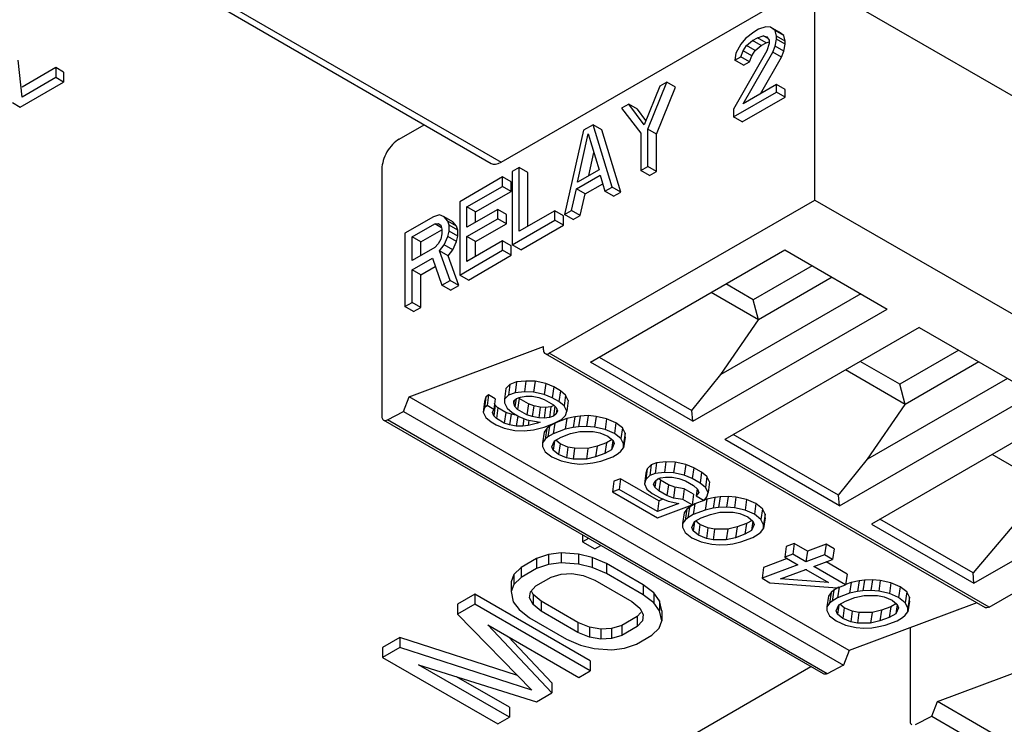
# Model space of a CAD drawing. Header units: millimetres. Extents: x 0 to 841, y 0 to 594.
# Tile 70 of 116: x 730 to 742, y 190 to 198. Entities that reach past the tile are written whole.
import ezdxf

# ---------------------------------------------------------------- set-up
doc = ezdxf.new("R2010")
doc.units = ezdxf.units.MM
doc.header["$LTSCALE"] = 46.255
doc.layers.get('0').update_dxf_attribs({"linetype": 'CONTINUOUS'})
doc.layers.add('DRAFTS', color=7, linetype='CONTINUOUS')
doc.layers.add('ROUNDS', color=7, linetype='CONTINUOUS')

msp = doc.modelspace()

# ---------------------------------------------------------------- linework, layer by layer
at = {"color": 7, "linetype": 'CONTINUOUS'}
for p, q in [((739.3856, 196.0458), (739.3856, 198.7197)), ((738.6383, 198.1047), (738.5362, 198.0266)), ((738.6966, 198.1384), (738.6383, 198.1047)), ((738.7841, 198.1698), (738.6966, 198.1384)), ((738.8425, 198.1652), (738.7841, 198.1698)), ((738.9485, 198.104), (738.8425, 198.1652)), ((738.9008, 198.1225), (738.8425, 198.1652)), ((739.0069, 198.0612), (738.9008, 198.1225)), ((738.9154, 198.0545), (738.9008, 198.1225)), ((739.0069, 198.0612), (738.9485, 198.104)), ((739.0214, 197.9932), (739.0069, 198.0612)), ((738.4778, 197.9547), (738.4195, 197.8446)), ((738.5362, 198.0266), (738.4778, 197.9547)), ((738.507, 197.876), (738.5508, 197.9395)), ((738.5508, 197.9395), (738.6237, 198.0007)), ((738.6568, 197.8783), (738.5508, 197.9395)), ((738.6237, 198.0007), (738.682, 198.0344)), ((738.7298, 197.9395), (738.6237, 198.0007)), ((738.6568, 197.8783), (738.7298, 197.9395)), ((738.682, 198.0344), (738.7549, 198.0574)), ((738.7881, 197.9732), (738.682, 198.0344)), ((738.7298, 197.9395), (738.7881, 197.9732)), ((738.7549, 198.0574), (738.7987, 198.0444)), ((738.8139, 198.0234), (738.7549, 198.0574)), ((738.7881, 197.9732), (738.8279, 197.9857)), ((738.7987, 198.0444), (738.8279, 198.0039)), ((738.8279, 197.9657), (738.7987, 197.8724)), ((738.8279, 198.0039), (738.8279, 197.9657)), ((738.9008, 197.9314), (738.9154, 198.0162)), ((739.0214, 197.9932), (738.9154, 198.0545)), ((738.9154, 198.0162), (738.9154, 198.0545)), ((739.0214, 197.955), (738.9154, 198.0162)), ((739.0069, 197.8701), (739.0214, 197.955)), ((739.0214, 197.955), (739.0214, 197.9932)), ((738.7987, 197.8724), (738.3903, 197.1589)), ((738.4195, 197.8446), (738.4049, 197.7598)), ((738.4778, 197.8019), (738.507, 197.876)), ((738.6131, 197.8148), (738.507, 197.876)), ((738.507, 197.2263), (738.8716, 197.8572)), ((738.6131, 197.8148), (738.6568, 197.8783)), ((738.8716, 197.8572), (738.9008, 197.9314)), ((738.9777, 197.796), (738.8716, 197.8572)), ((739.0069, 197.8701), (738.9008, 197.9314)), ((738.9777, 197.796), (739.0069, 197.8701)), ((729.6737, 197.3079), (729.6283, 197.7594)), ((738.4049, 197.7598), (738.4778, 197.8019)), ((738.511, 197.6985), (738.4049, 197.7598)), ((738.5839, 197.7406), (738.4778, 197.8019)), ((738.511, 197.6985), (738.5839, 197.7406)), ((738.5839, 197.7406), (738.6131, 197.8148)), ((738.7193, 197.3489), (738.9777, 197.796)), ((729.6499, 197.1855), (730.1802, 197.4917)), ((730.0862, 197.546), (729.6737, 197.3079)), ((730.1802, 197.4917), (730.0862, 197.546)), ((737.3403, 196.9158), (737.5736, 197.49)), ((737.5736, 197.49), (737.4861, 197.4395)), ((737.6797, 197.4288), (737.5736, 197.49)), ((738.9154, 197.4621), (738.507, 197.2263)), ((739.0214, 197.4008), (738.9154, 197.4621)), ((738.9154, 197.3665), (738.9154, 197.4621)), ((737.4861, 197.4395), (737.2965, 196.9669)), ((737.4464, 196.8545), (737.6797, 197.4288)), ((738.3903, 197.0634), (738.9154, 197.3665)), ((739.0214, 197.3053), (738.9154, 197.3665)), ((739.0214, 197.3053), (739.0214, 197.4008)), ((729.5559, 197.2398), (729.6499, 197.1855)), ((737.1069, 197.2206), (737.0194, 197.17)), ((737.213, 197.1593), (737.1069, 197.2206)), ((737.2965, 196.9669), (737.1069, 197.2206)), ((738.4964, 197.0022), (739.0214, 197.3053)), ((737.0194, 197.17), (737.2528, 196.8653)), ((737.3176, 197.0194), (737.213, 197.1593)), ((738.3903, 197.1589), (738.3903, 197.0634)), ((738.4964, 197.0022), (738.3903, 197.0634)), ((734.2944, 196.7929), (734.5997, 196.9692)), ((736.5528, 196.9006), (736.3194, 195.8677)), ((736.4798, 196.2661), (736.6111, 196.8578)), ((736.6694, 196.968), (736.5528, 196.9006)), ((736.6111, 196.8578), (736.7423, 196.4177)), ((736.7755, 196.9067), (736.6694, 196.968)), ((736.9028, 196.2045), (736.6694, 196.968)), ((737.0088, 196.1433), (736.7755, 196.9067)), ((737.2528, 196.8653), (737.2528, 196.4066)), ((737.4464, 196.8545), (737.3403, 196.9158)), ((737.3403, 196.4571), (737.3403, 196.9158)), ((737.4464, 196.3959), (737.4464, 196.8545)), ((736.6171, 196.3453), (736.6797, 196.6278)), ((734.0823, 196.4255), (734.0823, 193.3939)), ((735.7652, 196.4459), (735.6777, 196.3954)), ((735.6777, 196.3954), (735.6777, 195.4972)), ((735.8713, 196.3847), (735.7652, 196.4459)), ((735.7652, 195.6624), (735.7652, 196.4459)), ((735.8713, 195.7237), (735.8713, 196.3847)), ((736.7423, 196.4177), (736.4798, 196.2661)), ((737.2528, 196.4066), (737.3403, 196.4571)), ((737.3589, 196.3454), (737.2528, 196.4066)), ((737.4464, 196.3959), (737.3403, 196.4571)), ((737.3589, 196.3454), (737.4464, 196.3959)), ((735.561, 196.328), (735.036, 196.0249)), ((735.6671, 196.2668), (735.561, 196.328)), ((735.561, 196.2134), (735.561, 196.328)), ((735.6671, 196.1521), (735.6671, 196.2668)), ((736.4652, 196.1813), (736.7569, 196.3497)), ((736.7569, 196.3497), (736.8153, 196.154)), ((735.1235, 195.9608), (735.561, 196.2134)), ((735.2296, 195.8995), (735.6671, 196.1521)), ((735.6671, 196.1521), (735.561, 196.2134)), ((736.4069, 195.9183), (736.4652, 196.1813)), ((736.5713, 196.12), (736.4652, 196.1813)), ((736.5713, 196.12), (736.7881, 196.2452)), ((736.8153, 196.154), (736.9028, 196.2045)), ((736.9213, 196.0928), (736.8153, 196.154)), ((737.0088, 196.1433), (736.9028, 196.2045)), ((736.9213, 196.0928), (737.0088, 196.1433)), ((735.036, 196.0249), (735.036, 195.1268)), ((736.1329, 194.1679), (739.3856, 196.0458)), ((736.513, 195.857), (736.5713, 196.12)), ((739.3856, 196.0458), (744.7738, 192.935)), ((735.2296, 195.8995), (735.1235, 195.9608)), ((735.1235, 195.7124), (735.1235, 195.9608)), ((735.5027, 195.9313), (735.1235, 195.7124)), ((735.2296, 195.7736), (735.2296, 195.8995)), ((735.6088, 195.87), (735.5027, 195.9313)), ((735.5027, 195.8166), (735.5027, 195.9313)), ((736.2027, 195.915), (735.7652, 195.6624)), ((736.3088, 195.8538), (736.2027, 195.915)), ((736.2027, 195.8004), (736.2027, 195.915)), ((736.3194, 195.8677), (736.4069, 195.9183)), ((736.513, 195.857), (736.4069, 195.9183)), ((734.7152, 195.8397), (734.3651, 195.6376)), ((734.7881, 195.8627), (734.7152, 195.8397)), ((734.8464, 195.839), (734.7881, 195.8627)), ((734.9525, 195.7778), (734.8464, 195.839)), ((734.8902, 195.7878), (734.8464, 195.839)), ((734.9962, 195.7266), (734.8902, 195.7878)), ((734.9047, 195.7389), (734.8902, 195.7878)), ((734.9962, 195.7266), (734.9525, 195.7778)), ((735.1235, 195.5977), (735.5027, 195.8166)), ((735.6088, 195.7554), (735.5027, 195.8166)), ((735.6088, 195.7554), (735.6088, 195.87)), ((735.6777, 195.4972), (736.2027, 195.8004)), ((736.3088, 195.7391), (736.2027, 195.8004)), ((736.3088, 195.7391), (736.3088, 195.8538)), ((736.4255, 195.8065), (736.3194, 195.8677)), ((736.4255, 195.8065), (736.513, 195.857)), ((734.4526, 195.5926), (734.7297, 195.7525)), ((734.5587, 195.5313), (734.8172, 195.6806)), ((734.7297, 195.7525), (734.7735, 195.7587)), ((734.8123, 195.7049), (734.7297, 195.7525)), ((734.7735, 195.7587), (734.8027, 195.7373)), ((734.8027, 195.7373), (734.8172, 195.6884)), ((734.8172, 195.6884), (734.8172, 195.6311)), ((734.8902, 195.5967), (734.9047, 195.6625)), ((735.0108, 195.6777), (734.9047, 195.7389)), ((734.9047, 195.6625), (734.9047, 195.7389)), ((735.0108, 195.6012), (734.9047, 195.6625)), ((735.0108, 195.6777), (734.9962, 195.7266)), ((735.0108, 195.6012), (735.0108, 195.6777)), ((735.2296, 195.5365), (735.6088, 195.7554)), ((735.7838, 195.436), (736.3088, 195.7391)), ((734.3651, 195.6376), (734.3651, 194.7394)), ((734.5587, 195.5313), (734.4526, 195.5926)), ((734.4526, 195.3059), (734.4526, 195.5926)), ((734.5587, 195.3672), (734.5587, 195.5313)), ((734.8027, 195.5653), (734.7735, 195.5103)), ((734.8172, 195.6311), (734.8027, 195.5653)), ((734.8464, 195.495), (734.8902, 195.5967)), ((734.9962, 195.5355), (734.8902, 195.5967)), ((734.9525, 195.4338), (734.9962, 195.5355)), ((734.9962, 195.5355), (735.0108, 195.6012)), ((735.2296, 195.5365), (735.1235, 195.5977)), ((735.1235, 195.2919), (735.1235, 195.5977)), ((735.561, 195.5445), (735.1235, 195.2919)), ((735.2296, 195.3532), (735.2296, 195.5365)), ((735.6671, 195.4833), (735.561, 195.5445)), ((735.561, 195.4299), (735.561, 195.5445)), ((734.7297, 195.4659), (734.4526, 195.3059)), ((734.7735, 195.5103), (734.7297, 195.4659)), ((734.7881, 195.4231), (734.8464, 195.495)), ((734.8941, 195.3619), (734.7881, 195.4231)), ((734.9193, 195.0594), (734.7881, 195.4231)), ((734.9525, 195.4338), (734.8464, 195.495)), ((734.8941, 195.3619), (734.9525, 195.4338)), ((735.036, 195.1268), (735.561, 195.4299)), ((735.6671, 195.3687), (735.561, 195.4299)), ((735.6671, 195.3687), (735.6671, 195.4833)), ((735.7838, 195.436), (735.6777, 195.4972)), ((736.6389, 194.0595), (739.0195, 195.4339)), ((739.0195, 195.4339), (740.2733, 194.71)), ((734.4526, 195.1913), (734.7006, 195.3344)), ((734.7006, 195.3344), (734.8172, 195.0005)), ((735.0254, 194.9982), (734.8941, 195.3619)), ((735.1421, 195.0655), (735.6671, 195.3687)), ((734.5587, 195.13), (734.4526, 195.1913)), ((734.4526, 194.79), (734.4526, 195.1913)), ((734.5587, 195.13), (734.7362, 195.2325)), ((739.3532, 195.2412), (738.6308, 194.8242)), ((734.5587, 194.7287), (734.5587, 195.13)), ((734.8172, 195.0005), (734.9193, 195.0594)), ((735.0254, 194.9982), (734.9193, 195.0594)), ((735.1421, 195.0655), (735.036, 195.1268)), ((739.5991, 195.0993), (738.6964, 194.5781)), ((734.9233, 194.9392), (734.8172, 195.0005)), ((734.9233, 194.9392), (735.0254, 194.9982)), ((738.6308, 194.8242), (738.2971, 195.0168)), ((738.6964, 194.5781), (738.1167, 194.9127)), ((739.9507, 194.8963), (738.2364, 193.9065)), ((738.6964, 194.5781), (738.6308, 194.8242)), ((734.3651, 194.7394), (734.4526, 194.79)), ((734.4712, 194.6782), (734.3651, 194.7394)), ((734.5587, 194.7287), (734.4526, 194.79)), ((734.4712, 194.6782), (734.5587, 194.7287)), ((737.8927, 193.3356), (740.2733, 194.71)), ((738.2364, 193.9065), (738.6964, 194.5781)), ((740.664, 194.4844), (738.2834, 193.11)), ((740.664, 194.4844), (742.0693, 193.6731)), ((734.417, 193.6346), (736.0622, 194.2495)), ((736.0622, 194.2087), (736.0622, 194.2495)), ((741.1492, 194.2043), (740.4268, 193.7872)), ((736.0829, 194.1629), (741.4711, 191.0521)), ((736.7429, 194.1195), (737.8781, 193.4642)), ((737.8927, 193.3356), (736.6389, 194.0595)), ((740.4924, 193.5411), (739.7613, 193.9632)), ((740.4268, 193.7872), (739.9416, 194.0673)), ((741.3952, 194.0623), (740.4924, 193.5411)), ((737.8781, 193.4642), (738.2364, 193.9065)), ((741.7467, 193.8593), (740.0324, 192.8696)), ((735.6017, 193.7361), (735.5833, 193.6049)), ((735.6508, 193.7853), (735.6017, 193.7361)), ((735.6508, 193.7853), (735.6323, 193.654)), ((735.7323, 193.8157), (735.6508, 193.7853)), ((735.7323, 193.8157), (735.7138, 193.6845)), ((735.8462, 193.8275), (735.7323, 193.8157)), ((735.8462, 193.8275), (735.8277, 193.6962)), ((735.96, 193.8238), (735.8462, 193.8275)), ((735.96, 193.8238), (735.9415, 193.6925)), ((736.0899, 193.7953), (735.96, 193.8238)), ((736.0899, 193.7953), (736.0715, 193.664)), ((736.1872, 193.7546), (736.0899, 193.7953)), ((736.1872, 193.7546), (736.1688, 193.6233)), ((736.2682, 193.7078), (736.1872, 193.7546)), ((740.4924, 193.5411), (740.4268, 193.7872)), ((734.3475, 193.4555), (734.417, 193.6346)), ((739.8051, 190.5238), (734.417, 193.6346)), ((735.3571, 193.6293), (735.3387, 193.4981)), ((735.3571, 193.6293), (735.3405, 193.5769)), ((735.3898, 193.6569), (735.3571, 193.6293)), ((735.3898, 193.6569), (735.3714, 193.5257)), ((735.4708, 193.6102), (735.3898, 193.6569)), ((735.4708, 193.6102), (735.4524, 193.4789)), ((735.5833, 193.6049), (735.583, 193.5585)), ((735.6323, 193.654), (735.5833, 193.6049)), ((735.7138, 193.6845), (735.6323, 193.654)), ((735.697, 193.5857), (735.7297, 193.6134)), ((735.7263, 193.6105), (735.7128, 193.5146)), ((735.8277, 193.6962), (735.7138, 193.6845)), ((735.7297, 193.6134), (735.7786, 193.6316)), ((735.7635, 193.6117), (735.7451, 193.4804)), ((735.7635, 193.6117), (735.7535, 193.6223)), ((735.877, 193.5462), (735.7635, 193.6117)), ((735.7786, 193.6316), (735.8437, 193.6405)), ((735.9415, 193.6925), (735.8277, 193.6962)), ((735.8437, 193.6405), (735.925, 193.6401)), ((735.925, 193.6401), (736.0062, 193.6242)), ((736.0715, 193.664), (735.9415, 193.6925)), ((736.0062, 193.6242), (736.0711, 193.6022)), ((736.0711, 193.6022), (736.1845, 193.5368)), ((736.1688, 193.6233), (736.0715, 193.664)), ((736.2498, 193.5766), (736.1688, 193.6233)), ((736.2682, 193.7078), (736.2498, 193.5766)), ((736.3329, 193.6549), (736.2682, 193.7078)), ((736.3329, 193.6549), (736.3145, 193.5237)), ((736.3651, 193.5899), (736.3329, 193.6549)), ((739.6887, 192.2986), (742.0693, 193.6731)), ((735.3405, 193.5769), (735.3221, 193.4456)), ((735.3387, 193.4981), (735.3221, 193.4456)), ((735.3714, 193.5257), (735.3387, 193.4981)), ((735.4524, 193.4789), (735.3714, 193.5257)), ((735.4359, 193.4419), (735.4524, 193.4789)), ((735.4704, 193.5329), (735.4519, 193.4017)), ((735.4704, 193.5329), (735.4627, 193.5522)), ((735.5027, 193.4988), (735.4704, 193.5329)), ((735.5027, 193.4988), (735.4843, 193.3675)), ((735.5999, 193.4426), (735.5027, 193.4988)), ((735.583, 193.5585), (735.6151, 193.4935)), ((735.6151, 193.4935), (735.6798, 193.4406)), ((735.7017, 193.5897), (735.6968, 193.5548)), ((735.6968, 193.5548), (735.697, 193.5857)), ((735.7128, 193.5146), (735.6968, 193.5548)), ((735.7451, 193.4804), (735.7128, 193.5146)), ((735.8586, 193.4149), (735.7451, 193.4804)), ((735.877, 193.5462), (735.8586, 193.4149)), ((735.9419, 193.5242), (735.877, 193.5462)), ((735.9419, 193.5242), (735.9235, 193.393)), ((736.0231, 193.5083), (735.9419, 193.5242)), ((736.0231, 193.5083), (736.0047, 193.3771)), ((736.0881, 193.5018), (736.0231, 193.5083)), ((736.0881, 193.5018), (736.0697, 193.3705)), ((736.1532, 193.5107), (736.0881, 193.5018)), ((736.1532, 193.5107), (736.1348, 193.3795)), ((736.1945, 193.5262), (736.1532, 193.5107)), ((736.2008, 193.5196), (736.1837, 193.3977)), ((736.1845, 193.5368), (736.2168, 193.5026)), ((736.2245, 193.4833), (736.2164, 193.4254)), ((736.2168, 193.5026), (736.2328, 193.4623)), ((736.3145, 193.5237), (736.2498, 193.5766)), ((736.3467, 193.4586), (736.3145, 193.5237)), ((736.3651, 193.5899), (736.3467, 193.4586)), ((740.0324, 192.8696), (740.4924, 193.5411)), ((734.1499, 193.3514), (734.3475, 193.4555)), ((734.3475, 193.4555), (739.7356, 190.3446)), ((735.3221, 193.4456), (735.3543, 193.3806)), ((735.3543, 193.3806), (735.419, 193.3277)), ((735.4519, 193.4017), (735.4359, 193.4419)), ((735.4843, 193.3675), (735.4519, 193.4017)), ((735.5815, 193.3114), (735.4843, 193.3675)), ((735.5999, 193.4426), (735.5815, 193.3114)), ((735.6648, 193.4207), (735.5999, 193.4426)), ((735.6648, 193.4207), (735.6464, 193.2894)), ((735.7398, 193.406), (735.6648, 193.4207)), ((735.6798, 193.4406), (735.7609, 193.3938)), ((735.7457, 193.4026), (735.7276, 193.2735)), ((735.7609, 193.3938), (735.8582, 193.3531)), ((735.8223, 193.3682), (735.8089, 193.2731)), ((735.9235, 193.393), (735.8586, 193.4149)), ((736.0047, 193.3771), (735.9235, 193.393)), ((736.0697, 193.3705), (736.0047, 193.3771)), ((736.1348, 193.3795), (736.0697, 193.3705)), ((736.1837, 193.3977), (736.1348, 193.3795)), ((736.1831, 193.3051), (736.281, 193.357)), ((736.2164, 193.4254), (736.1837, 193.3977)), ((736.3475, 193.3675), (736.2008, 193.3127)), ((736.2328, 193.4623), (736.2164, 193.4254)), ((736.281, 193.357), (736.3301, 193.4062)), ((736.3475, 193.3675), (736.329, 193.2363)), ((736.3301, 193.4062), (736.3467, 193.4586)), ((736.4452, 193.3886), (736.3475, 193.3675)), ((736.4452, 193.3886), (736.4267, 193.2574)), ((736.5103, 193.3976), (736.4452, 193.3886)), ((736.5103, 193.3976), (736.4918, 193.2663)), ((736.6079, 193.4032), (736.5103, 193.3976)), ((736.6079, 193.4032), (736.5894, 193.272)), ((736.7054, 193.3934), (736.6079, 193.4032)), ((736.7054, 193.3934), (736.6869, 193.2622)), ((736.8353, 193.3649), (736.7054, 193.3934)), ((736.8353, 193.3649), (736.8169, 193.2337)), ((736.9488, 193.3149), (736.8353, 193.3649)), ((737.8927, 193.3356), (737.8781, 193.4642)), ((742.4601, 193.4475), (740.0795, 192.0731)), ((739.4912, 190.2373), (734.103, 193.3482)), ((735.419, 193.3277), (735.4838, 193.2903)), ((735.4838, 193.2903), (735.5811, 193.2496)), ((735.5811, 193.2496), (735.711, 193.2211)), ((735.6464, 193.2894), (735.5815, 193.3114)), ((735.7276, 193.2735), (735.6464, 193.2894)), ((735.8089, 193.2731), (735.7276, 193.2735)), ((735.874, 193.282), (735.8089, 193.2731)), ((735.8582, 193.3531), (736.0206, 193.3214)), ((735.8833, 193.3482), (735.874, 193.282)), ((735.988, 193.3092), (735.874, 193.282)), ((735.9387, 193.2291), (736.069, 193.2624)), ((735.9905, 193.3273), (735.988, 193.3092)), ((736.0206, 193.3214), (735.988, 193.3092)), ((736.069, 193.2624), (736.1831, 193.3051)), ((736.1028, 193.2453), (736.07, 193.2022)), ((736.1028, 193.2453), (736.0844, 193.114)), ((736.1355, 193.2729), (736.1028, 193.2453)), ((736.1355, 193.2729), (736.1171, 193.1417)), ((736.2008, 193.3127), (736.1355, 193.2729)), ((736.2008, 193.3127), (736.1824, 193.1815)), ((736.329, 193.2363), (736.1824, 193.1815)), ((736.4267, 193.2574), (736.329, 193.2363)), ((736.4918, 193.2663), (736.4267, 193.2574)), ((736.5894, 193.272), (736.4918, 193.2663)), ((736.6869, 193.2622), (736.5894, 193.272)), ((736.8169, 193.2337), (736.6869, 193.2622)), ((736.9488, 193.3149), (736.9304, 193.1836)), ((737.0297, 193.2527), (736.9488, 193.3149)), ((737.0297, 193.2527), (737.0113, 193.1214)), ((737.0619, 193.1876), (737.0297, 193.2527)), ((735.711, 193.2211), (735.8248, 193.2174)), ((735.8248, 193.2174), (735.9387, 193.2291)), ((736.07, 193.2022), (736.0516, 193.071)), ((736.0844, 193.114), (736.0516, 193.071)), ((736.1171, 193.1417), (736.0844, 193.114)), ((736.1824, 193.1815), (736.1171, 193.1417)), ((736.1981, 193.0949), (736.2797, 193.1408)), ((736.2797, 193.1408), (736.3938, 193.1834)), ((736.3938, 193.1834), (736.5078, 193.2106)), ((736.5078, 193.2106), (736.6704, 193.2097)), ((736.6704, 193.2097), (736.7516, 193.1939)), ((736.7516, 193.1939), (736.8489, 193.1532)), ((736.9304, 193.1836), (736.8169, 193.2337)), ((736.8489, 193.1532), (736.9136, 193.1003)), ((737.0113, 193.1214), (736.9304, 193.1836)), ((737.0434, 193.0564), (737.0113, 193.1214)), ((737.0616, 193.1413), (737.0432, 193.01)), ((737.0619, 193.1876), (737.0434, 193.0564)), ((737.0616, 193.1413), (737.0619, 193.1876)), ((739.6741, 192.4272), (738.3875, 193.1701)), ((736.0516, 193.071), (736.0513, 193.0246)), ((736.0513, 193.0246), (736.0835, 192.9596)), ((736.1651, 193.0209), (736.1981, 193.0949)), ((736.1812, 192.9807), (736.1651, 193.0209)), ((736.1968, 193.0919), (736.1812, 192.9807)), ((736.2643, 193.059), (736.2113, 193.1023)), ((736.2643, 193.059), (736.2459, 192.9278)), ((736.3616, 193.0184), (736.2643, 193.059)), ((736.3616, 193.0184), (736.3432, 192.8871)), ((736.4428, 193.0025), (736.3616, 193.0184)), ((736.4428, 193.0025), (736.4244, 192.8712)), ((736.6054, 193.0016), (736.4428, 193.0025)), ((736.6054, 193.0016), (736.587, 192.8703)), ((736.7194, 193.0288), (736.6054, 193.0016)), ((736.7194, 193.0288), (736.701, 192.8975)), ((736.8335, 193.0714), (736.7194, 193.0288)), ((736.8335, 193.0714), (736.8151, 192.9402)), ((736.9019, 193.1099), (736.8335, 193.0714)), ((736.9127, 193.1004), (736.8967, 192.9861)), ((736.9296, 193.0601), (736.8967, 192.9861)), ((736.9136, 193.1003), (736.9296, 193.0601)), ((737.0104, 192.9669), (737.0432, 193.01)), ((737.0432, 193.01), (737.0434, 193.0564)), ((739.6887, 192.2986), (738.2834, 193.11)), ((736.0835, 192.9596), (736.1644, 192.8973)), ((736.1644, 192.8973), (736.2779, 192.8473)), ((736.2459, 192.9278), (736.1812, 192.9807)), ((736.3432, 192.8871), (736.2459, 192.9278)), ((736.4244, 192.8712), (736.3432, 192.8871)), ((736.701, 192.8975), (736.587, 192.8703)), ((736.8151, 192.9402), (736.701, 192.8975)), ((736.7657, 192.8447), (736.9124, 192.8995)), ((736.8967, 192.9861), (736.8151, 192.9402)), ((736.9124, 192.8995), (736.9777, 192.9393)), ((736.9777, 192.9393), (737.0104, 192.9669)), ((741.5211, 191.057), (744.7738, 192.935)), ((742.2229, 192.542), (741.5573, 192.9263)), ((736.2779, 192.8473), (736.4078, 192.8188)), ((736.4078, 192.8188), (736.5053, 192.809)), ((736.587, 192.8703), (736.4244, 192.8712)), ((736.5053, 192.809), (736.6029, 192.8147)), ((736.6029, 192.8147), (736.668, 192.8236)), ((736.668, 192.8236), (736.7657, 192.8447)), ((737.3327, 192.7522), (737.3143, 192.621)), ((737.3327, 192.7522), (737.3161, 192.6998)), ((737.3818, 192.8014), (737.3327, 192.7522)), ((737.3818, 192.8014), (737.3634, 192.6701)), ((737.447, 192.8257), (737.3818, 192.8014)), ((737.447, 192.8257), (737.4286, 192.6945)), ((737.5609, 192.8375), (737.447, 192.8257)), ((737.5609, 192.8375), (737.5425, 192.7062)), ((737.6747, 192.8338), (737.5609, 192.8375)), ((737.6747, 192.8338), (737.6563, 192.7025)), ((737.8046, 192.8053), (737.6747, 192.8338)), ((737.8046, 192.8053), (737.7862, 192.674)), ((737.9019, 192.7646), (737.8046, 192.8053)), ((737.9019, 192.7646), (737.8835, 192.6333)), ((737.9992, 192.7085), (737.9019, 192.7646)), ((739.6741, 192.4272), (740.0324, 192.8696)), ((737.3161, 192.6998), (737.2977, 192.5685)), ((737.3634, 192.6701), (737.3143, 192.621)), ((737.4286, 192.6945), (737.3634, 192.6701)), ((737.5425, 192.7062), (737.4286, 192.6945)), ((737.4607, 192.6294), (737.4933, 192.6416)), ((737.4945, 192.6123), (737.4711, 192.6333)), ((737.4933, 192.6416), (737.5584, 192.6505)), ((737.6563, 192.7025), (737.5425, 192.7062)), ((737.5584, 192.6505), (737.6397, 192.6501)), ((737.6397, 192.6501), (737.7209, 192.6342)), ((737.7862, 192.674), (737.6563, 192.7025)), ((737.7209, 192.6342), (737.802, 192.6029)), ((737.8835, 192.6333), (737.7862, 192.674)), ((737.9807, 192.5772), (737.8835, 192.6333)), ((737.9992, 192.7085), (737.9807, 192.5772)), ((738.0639, 192.6556), (737.9992, 192.7085)), ((738.0639, 192.6556), (738.0455, 192.5243)), ((738.096, 192.5905), (738.0639, 192.6556)), ((741.3333, 191.3492), (743.7139, 192.7236)), ((736.9253, 192.5999), (736.9068, 192.4687)), ((737.0068, 192.6304), (736.9253, 192.5999)), ((737.0068, 192.6304), (736.9883, 192.4991)), ((737.4767, 192.3591), (737.0068, 192.6304)), ((737.3143, 192.621), (737.2977, 192.5685)), ((737.2977, 192.5685), (737.3298, 192.5035)), ((737.4115, 192.5648), (737.428, 192.6018)), ((737.4275, 192.5246), (737.4115, 192.5648)), ((737.4398, 192.6118), (737.4275, 192.5246)), ((737.4761, 192.4811), (737.4275, 192.5246)), ((737.428, 192.6018), (737.4607, 192.6294)), ((737.4945, 192.6123), (737.4761, 192.4811)), ((737.5917, 192.5562), (737.4945, 192.6123)), ((737.5917, 192.5562), (737.5733, 192.4249)), ((737.6728, 192.5248), (737.5917, 192.5562)), ((737.6728, 192.5248), (737.6544, 192.3936)), ((737.7865, 192.5057), (737.6728, 192.5248)), ((737.802, 192.6029), (737.8992, 192.5468)), ((737.8992, 192.5468), (737.9478, 192.5032)), ((738.0455, 192.5243), (737.9807, 192.5772)), ((738.0776, 192.4593), (738.0455, 192.5243)), ((738.096, 192.5905), (738.0776, 192.4593)), ((742.2229, 192.542), (741.3242, 191.4746)), ((736.9883, 192.4991), (736.9068, 192.4687)), ((736.9068, 192.4687), (737.4578, 192.1506)), ((737.4583, 192.2278), (736.9883, 192.4991)), ((737.3298, 192.5035), (737.3946, 192.4506)), ((737.3946, 192.4506), (737.4918, 192.3945)), ((737.5733, 192.4249), (737.4761, 192.4811)), ((737.4918, 192.3945), (737.5891, 192.3538)), ((737.6544, 192.3936), (737.5733, 192.4249)), ((737.7681, 192.3744), (737.6544, 192.3936)), ((737.7865, 192.5057), (737.7681, 192.3744)), ((737.9, 192.4402), (737.7865, 192.5057)), ((737.9, 192.4402), (737.8815, 192.309)), ((737.9433, 192.5073), (737.931, 192.4199)), ((737.9638, 192.463), (737.931, 192.4199)), ((737.931, 192.4199), (738.0282, 192.3638)), ((737.9478, 192.5032), (737.9638, 192.463)), ((738.0282, 192.3638), (738.061, 192.4069)), ((738.061, 192.4069), (738.0776, 192.4593)), ((738.1599, 192.3986), (738.0622, 192.3775)), ((738.1599, 192.3986), (738.1415, 192.2674)), ((738.225, 192.4076), (738.1599, 192.3986)), ((738.225, 192.4076), (738.2066, 192.2763)), ((738.3226, 192.4132), (738.225, 192.4076)), ((738.3226, 192.4132), (738.3042, 192.282)), ((738.4201, 192.4034), (738.3226, 192.4132)), ((738.4201, 192.4034), (738.4017, 192.2722)), ((738.55, 192.3749), (738.4201, 192.4034)), ((739.6887, 192.2986), (739.6741, 192.4272)), ((737.4578, 192.1506), (737.8815, 192.309)), ((737.4767, 192.3591), (737.4583, 192.2278)), ((737.719, 192.3253), (737.4583, 192.2278)), ((737.5294, 192.3788), (737.4767, 192.3591)), ((737.5891, 192.3538), (737.719, 192.3253)), ((737.8815, 192.309), (737.7681, 192.3744)), ((737.8502, 192.2829), (737.8175, 192.2553)), ((737.8502, 192.2829), (737.8318, 192.1517)), ((737.9155, 192.3227), (737.8502, 192.2829)), ((737.9155, 192.3227), (737.8971, 192.1915)), ((738.0279, 192.3647), (737.9155, 192.3227)), ((738.0622, 192.3775), (738.0294, 192.3653)), ((738.0622, 192.3775), (738.0438, 192.2463)), ((738.2066, 192.2763), (738.1415, 192.2674)), ((738.3042, 192.282), (738.2066, 192.2763)), ((738.4017, 192.2722), (738.3042, 192.282)), ((738.5316, 192.2437), (738.4017, 192.2722)), ((738.55, 192.3749), (738.5316, 192.2437)), ((738.6635, 192.3249), (738.55, 192.3749)), ((738.6635, 192.3249), (738.6451, 192.1936)), ((738.7445, 192.2626), (738.6635, 192.3249)), ((737.7848, 192.2122), (737.7663, 192.081)), ((737.8175, 192.2553), (737.7848, 192.2122)), ((737.8175, 192.2553), (737.7991, 192.124)), ((737.8318, 192.1517), (737.7991, 192.124)), ((737.8971, 192.1915), (737.8318, 192.1517)), ((738.0438, 192.2463), (737.8971, 192.1915)), ((737.9128, 192.1049), (737.9944, 192.1508)), ((737.9944, 192.1508), (738.1085, 192.1934)), ((738.1415, 192.2674), (738.0438, 192.2463)), ((738.1085, 192.1934), (738.2225, 192.2206)), ((738.2225, 192.2206), (738.3851, 192.2197)), ((738.3851, 192.2197), (738.4663, 192.2039)), ((738.4663, 192.2039), (738.5636, 192.1632)), ((738.6451, 192.1936), (738.5316, 192.2437)), ((738.5636, 192.1632), (738.6284, 192.1103)), ((738.7261, 192.1314), (738.6451, 192.1936)), ((738.7445, 192.2626), (738.7261, 192.1314)), ((738.7766, 192.1976), (738.7445, 192.2626)), ((738.7763, 192.1513), (738.7579, 192.02)), ((738.7766, 192.1976), (738.7582, 192.0663)), ((738.7763, 192.1513), (738.7766, 192.1976)), ((737.7663, 192.081), (737.7661, 192.0346)), ((737.7661, 192.0346), (737.7982, 191.9696)), ((737.7991, 192.124), (737.7663, 192.081)), ((737.8799, 192.0309), (737.9128, 192.1049)), ((737.8959, 191.9907), (737.8799, 192.0309)), ((737.9115, 192.1019), (737.8959, 191.9907)), ((737.979, 192.069), (737.926, 192.1123)), ((737.979, 192.069), (737.9606, 191.9378)), ((738.0763, 192.0284), (737.979, 192.069)), ((738.4342, 192.0388), (738.3202, 192.0116)), ((738.4342, 192.0388), (738.4157, 191.9075)), ((738.5482, 192.0814), (738.4342, 192.0388)), ((738.5482, 192.0814), (738.5298, 191.9502)), ((738.6166, 192.1199), (738.5482, 192.0814)), ((738.6275, 192.1104), (738.6114, 191.9961)), ((738.6444, 192.0701), (738.6114, 191.9961)), ((738.6284, 192.1103), (738.6444, 192.0701)), ((738.7582, 192.0663), (738.7261, 192.1314)), ((738.7579, 192.02), (738.7582, 192.0663)), ((740.0795, 192.0731), (741.3333, 191.3492)), ((741.3242, 191.4746), (740.1835, 192.1331)), ((737.7982, 191.9696), (737.8791, 191.9073)), ((737.9606, 191.9378), (737.8959, 191.9907)), ((738.0579, 191.8971), (737.9606, 191.9378)), ((738.0763, 192.0284), (738.0579, 191.8971)), ((738.1576, 192.0125), (738.0763, 192.0284)), ((738.1576, 192.0125), (738.1391, 191.8812)), ((738.3202, 192.0116), (738.1576, 192.0125)), ((738.3202, 192.0116), (738.3017, 191.8803)), ((738.5298, 191.9502), (738.4157, 191.9075)), ((738.4805, 191.8547), (738.6271, 191.9095)), ((738.6114, 191.9961), (738.5298, 191.9502)), ((738.6271, 191.9095), (738.6924, 191.9493)), ((738.6924, 191.9493), (738.7251, 191.9769)), ((738.7251, 191.9769), (738.7579, 192.02)), ((736.6142, 191.8983), (736.5407, 191.8558)), ((736.5407, 191.8558), (736.6911, 191.769)), ((736.6911, 191.769), (736.7647, 191.8114)), ((737.8791, 191.9073), (737.9926, 191.8573)), ((737.9926, 191.8573), (738.1226, 191.8288)), ((738.1391, 191.8812), (738.0579, 191.8971)), ((738.1226, 191.8288), (738.2201, 191.819)), ((738.3017, 191.8803), (738.1391, 191.8812)), ((738.2201, 191.819), (738.3177, 191.8247)), ((738.4157, 191.9075), (738.3017, 191.8803)), ((738.3177, 191.8247), (738.3828, 191.8336)), ((738.3828, 191.8336), (738.4805, 191.8547)), ((739.0358, 191.7999), (739.0174, 191.6687)), ((739.1336, 191.8365), (739.0358, 191.7999)), ((739.1336, 191.8365), (739.1152, 191.7052)), ((739.2957, 191.7429), (739.1336, 191.8365)), ((739.5239, 191.8282), (739.2957, 191.7429)), ((739.5239, 191.8282), (739.5054, 191.6969)), ((739.6211, 191.772), (739.5239, 191.8282)), ((739.1152, 191.7052), (739.0174, 191.6687)), ((739.0174, 191.6687), (739.1795, 191.5751)), ((739.2773, 191.6116), (739.1152, 191.7052)), ((739.2957, 191.7429), (739.2773, 191.6116)), ((739.5054, 191.6969), (739.2773, 191.6116)), ((739.6027, 191.6408), (739.5054, 191.6969)), ((739.6211, 191.772), (739.6027, 191.6408)), ((736.1229, 191.5799), (735.975, 191.5292)), ((736.2774, 191.5996), (736.1229, 191.5799)), ((736.492, 191.5845), (736.2774, 191.5996)), ((736.6595, 191.5423), (736.492, 191.5845)), ((739.1795, 191.5751), (738.7394, 191.4106)), ((739.0487, 191.6506), (738.7579, 191.5419)), ((739.3745, 191.5555), (739.6027, 191.6408)), ((739.7634, 191.331), (739.3745, 191.5555)), ((739.7818, 191.4622), (739.5237, 191.6113)), ((735.975, 191.5292), (735.7864, 191.4204)), ((736.1555, 191.425), (736.2799, 191.4621)), ((736.2799, 191.4621), (736.4108, 191.4682)), ((736.4108, 191.4682), (736.5482, 191.4433)), ((736.5482, 191.4433), (736.6921, 191.3874)), ((736.8335, 191.469), (736.6595, 191.5423)), ((737.2849, 191.2084), (736.8335, 191.469)), ((738.7579, 191.5419), (738.7394, 191.4106)), ((738.967, 191.4032), (739.2767, 191.519)), ((739.2887, 191.512), (739.2632, 191.5139)), ((739.2767, 191.519), (739.5522, 191.3599)), ((739.7818, 191.4622), (739.7634, 191.331)), ((741.3333, 191.3492), (741.3242, 191.4746)), ((735.6987, 191.335), (735.6646, 191.2458)), ((735.7864, 191.4204), (735.6987, 191.335)), ((735.9028, 191.2443), (735.967, 191.3161)), ((735.967, 191.3161), (736.1555, 191.425)), ((736.6921, 191.3874), (737.1435, 191.1268)), ((738.7394, 191.4106), (738.8367, 191.3545)), ((738.8367, 191.3545), (739.6656, 191.2944)), ((739.5522, 191.3599), (738.967, 191.4032)), ((739.6656, 191.2944), (739.7634, 191.331)), ((739.83, 191.3569), (739.7631, 191.3319)), ((739.83, 191.3569), (739.8115, 191.2257)), ((739.9277, 191.378), (739.83, 191.3569)), ((739.9277, 191.378), (739.9092, 191.2468)), ((739.9928, 191.3869), (739.9277, 191.378)), ((739.9928, 191.3869), (739.9743, 191.2557)), ((740.0904, 191.3926), (739.9928, 191.3869)), ((740.0904, 191.3926), (740.0719, 191.2613)), ((740.1879, 191.3828), (740.0904, 191.3926)), ((740.1879, 191.3828), (740.1694, 191.2516)), ((740.3178, 191.3543), (740.1879, 191.3828)), ((740.3178, 191.3543), (740.2994, 191.223)), ((740.4313, 191.3043), (740.3178, 191.3543)), ((735.6646, 191.2458), (735.6906, 191.1219)), ((735.8922, 191.1688), (735.9028, 191.2443)), ((737.4118, 191.108), (737.2849, 191.2084)), ((739.5525, 191.1916), (739.5341, 191.0603)), ((739.5853, 191.2347), (739.5525, 191.1916)), ((739.5853, 191.2347), (739.5669, 191.1034)), ((739.618, 191.2623), (739.5853, 191.2347)), ((739.618, 191.2623), (739.5996, 191.131)), ((739.6788, 191.2993), (739.618, 191.2623)), ((739.6833, 191.3021), (739.6649, 191.1709)), ((739.8115, 191.2257), (739.6649, 191.1709)), ((739.9092, 191.2468), (739.8115, 191.2257)), ((739.8763, 191.1728), (739.9903, 191.2)), ((739.9743, 191.2557), (739.9092, 191.2468)), ((740.0719, 191.2613), (739.9743, 191.2557)), ((739.9903, 191.2), (740.1529, 191.1991)), ((740.1694, 191.2516), (740.0719, 191.2613)), ((740.1529, 191.1991), (740.2341, 191.1832)), ((740.2994, 191.223), (740.1694, 191.2516)), ((740.4129, 191.173), (740.2994, 191.223)), ((740.4313, 191.3043), (740.4129, 191.173)), ((740.5122, 191.242), (740.4313, 191.3043)), ((740.5122, 191.242), (740.4938, 191.1108)), ((740.5444, 191.177), (740.5122, 191.242)), ((735.2207, 191.0938), (735.0086, 190.9713)), ((736.6349, 190.2773), (735.2207, 191.0938)), ((735.6906, 191.1219), (735.7639, 191.0252)), ((735.9354, 191.0894), (735.8922, 191.1688)), ((736.0321, 191.0063), (735.9354, 191.0894)), ((737.1435, 191.1268), (737.2402, 191.0437)), ((737.485, 191.0113), (737.4118, 191.108)), ((739.5669, 191.1034), (739.5341, 191.0603)), ((739.5996, 191.131), (739.5669, 191.1034)), ((739.6649, 191.1709), (739.5996, 191.131)), ((739.6476, 191.0103), (739.6806, 191.0843)), ((739.6793, 191.0812), (739.6637, 190.97)), ((739.6806, 191.0843), (739.7622, 191.1302)), ((739.7468, 191.0484), (739.6938, 191.0917)), ((739.7622, 191.1302), (739.8763, 191.1728)), ((741.3719, 191.1094), (739.8051, 190.5238)), ((740.2341, 191.1832), (740.3314, 191.1426)), ((740.3844, 191.0993), (740.316, 191.0608)), ((740.3314, 191.1426), (740.3961, 191.0897)), ((740.3952, 191.0898), (740.3792, 190.9755)), ((740.3961, 191.0897), (740.4121, 191.0494)), ((740.4938, 191.1108), (740.4129, 191.173)), ((740.5259, 191.0457), (740.4938, 191.1108)), ((740.5441, 191.1306), (740.5257, 190.9994)), ((740.5444, 191.177), (740.5259, 191.0457)), ((740.5441, 191.1306), (740.5444, 191.177)), ((735.0086, 190.9713), (735.9188, 190.0375)), ((735.7639, 191.0252), (735.8907, 190.9247)), ((736.4835, 190.7458), (736.0321, 191.0063)), ((737.2402, 191.0437), (737.2834, 190.9644)), ((737.2834, 190.9644), (737.2728, 190.8888)), ((737.5111, 190.8873), (737.485, 191.0113)), ((739.5341, 191.0603), (739.5338, 191.014)), ((739.5338, 191.014), (739.566, 190.9489)), ((739.566, 190.9489), (739.6469, 190.8867)), ((739.6637, 190.97), (739.6476, 191.0103)), ((739.7284, 190.9172), (739.6637, 190.97)), ((739.7468, 191.0484), (739.7284, 190.9172)), ((739.8441, 191.0077), (739.7468, 191.0484)), ((739.8441, 191.0077), (739.8257, 190.8765)), ((739.9253, 190.9918), (739.8441, 191.0077)), ((739.9253, 190.9918), (739.9069, 190.8606)), ((740.0879, 190.991), (739.9253, 190.9918)), ((740.0879, 190.991), (740.0695, 190.8597)), ((740.2019, 191.0182), (740.0879, 190.991)), ((740.2019, 191.0182), (740.1835, 190.8869)), ((740.316, 191.0608), (740.2019, 191.0182)), ((740.316, 191.0608), (740.2976, 190.9296)), ((740.3792, 190.9755), (740.2976, 190.9296)), ((740.4121, 191.0494), (740.3792, 190.9755)), ((740.4602, 190.9287), (740.4929, 190.9563)), ((740.4929, 190.9563), (740.5257, 190.9994)), ((740.5257, 190.9994), (740.5259, 191.0457)), ((735.3802, 190.8384), (736.4935, 190.1956)), ((736.1635, 190.0051), (735.3802, 190.8384)), ((735.8907, 190.9247), (736.3421, 190.6641)), ((737.2728, 190.8888), (737.2087, 190.817)), ((737.477, 190.7982), (737.5111, 190.8873)), ((739.6469, 190.8867), (739.7604, 190.8367)), ((739.8257, 190.8765), (739.7284, 190.9172)), ((739.7604, 190.8367), (739.8903, 190.8082)), ((739.9069, 190.8606), (739.8257, 190.8765)), ((740.0695, 190.8597), (739.9069, 190.8606)), ((740.1835, 190.8869), (740.0695, 190.8597)), ((740.1505, 190.8129), (740.2482, 190.834)), ((740.2976, 190.9296), (740.1835, 190.8869)), ((740.2482, 190.834), (740.3949, 190.8889)), ((740.3949, 190.8889), (740.4602, 190.9287)), ((736.6274, 190.6899), (736.4835, 190.7458)), ((737.0201, 190.7081), (736.8957, 190.6711)), ((737.2087, 190.817), (737.0201, 190.7081)), ((737.2006, 190.6039), (737.3892, 190.7127)), ((737.3892, 190.7127), (737.477, 190.7982)), ((739.8903, 190.8082), (739.9878, 190.7984)), ((739.9878, 190.7984), (740.0854, 190.804)), ((740.0854, 190.804), (740.1505, 190.8129)), ((740.5523, 190.8031), (740.5523, 189.6585)), ((736.3421, 190.6641), (736.5161, 190.5909)), ((736.5161, 190.5909), (736.6836, 190.5486)), ((736.7648, 190.665), (736.6274, 190.6899)), ((736.8957, 190.6711), (736.7648, 190.665)), ((737.0527, 190.5532), (737.2006, 190.6039)), ((734.3015, 190.5631), (734.0894, 190.4406)), ((735.9188, 190.0375), (734.3015, 190.5631)), ((736.6836, 190.5486), (736.8982, 190.5335)), ((736.8982, 190.5335), (737.0527, 190.5532)), ((739.8051, 190.5238), (739.7356, 190.3446)), ((740.887, 189.8992), (742.5322, 190.5141)), ((734.0894, 190.4406), (735.5036, 189.6241)), ((734.5317, 190.3485), (735.975, 189.8962)), ((735.645, 189.7057), (734.5317, 190.3485)), ((739.7356, 190.3446), (739.5381, 190.2406)), ((736.4935, 190.1956), (736.6349, 190.2773)), ((735.975, 189.8962), (736.1635, 190.0051)), ((740.8175, 189.72), (740.887, 189.8992)), ((746.2752, 186.7883), (740.887, 189.8992)), ((735.5036, 189.6241), (735.645, 189.7057)), ((740.6199, 189.6159), (740.8175, 189.72)), ((740.8175, 189.72), (746.2056, 186.6092))]:
    msp.add_line(p, q, dxfattribs=at)
at = {"color": 9, "linetype": 'CONTINUOUS'}
for p, q in [((741.5211, 191.057), (736.1329, 194.1679)), ((739.5381, 190.2406), (734.1499, 193.3514))]:
    msp.add_line(p, q, dxfattribs=at)
at = {"color": 7, "linetype": 'CONTINUOUS'}
for points, knots in [([(734.2944, 196.7929), (734.2643, 196.7755), (734.2073, 196.7276), (734.1408, 196.6367), (734.0953, 196.5336), (734.0823, 196.4603), (734.0823, 196.4255)], [0, 0, 0, 0, 0.2372404, 0.4999999, 0.7627595, 1, 1, 1, 1]), ([(736.0622, 194.2087), (736.0622, 194.1992), (736.0645, 194.1814), (736.0762, 194.1668), (736.0829, 194.1629)], [0, 0, 0, 0, 0.5508347, 1, 1, 1, 1]), ([(736.0829, 194.1629), (736.0897, 194.159), (736.1081, 194.1562), (736.1246, 194.1631), (736.1329, 194.1679)], [0, 0, 0, 0, 0.4491655, 1, 1, 1, 1]), ([(734.0823, 193.3939), (734.0823, 193.3844), (734.0846, 193.3666), (734.0963, 193.3521), (734.103, 193.3482)], [0, 0, 0, 0, 0.5508324, 1, 1, 1, 1]), ([(734.103, 193.3482), (734.1094, 193.3445), (734.1264, 193.3415), (734.1421, 193.3473), (734.1499, 193.3514)], [0, 0, 0, 0, 0.452886, 1, 1, 1, 1]), ([(741.5211, 191.057), (741.5128, 191.0523), (741.4963, 191.0454), (741.4778, 191.0482), (741.4711, 191.0521)], [0, 0, 0, 0, 0.5508347, 1, 1, 1, 1]), ([(739.5381, 190.2406), (739.5302, 190.2364), (739.5146, 190.2307), (739.4975, 190.2336), (739.4912, 190.2373)], [0, 0, 0, 0, 0.5471142, 1, 1, 1, 1]), ([(740.5523, 189.6585), (740.5523, 189.6489), (740.5546, 189.6312), (740.5663, 189.6166), (740.573, 189.6127)], [0, 0, 0, 0, 0.5508324, 1, 1, 1, 1])]:
    msp.add_open_spline(points, degree=3, knots=knots, dxfattribs=at)
at = {"layer": 'DRAFTS', "color": 7, "linetype": 'CONTINUOUS'}
for p, q in [((742.4748, 196.9361), (739.3785, 198.7238)), ((730.0862, 197.6685), (729.6737, 197.4303)), ((730.1802, 197.6142), (730.0862, 197.6685)), ((730.0862, 197.6685), (730.0862, 197.546)), ((730.1802, 197.6142), (730.1802, 197.4917)), ((736.5407, 191.9408), (736.5407, 191.8558)), ((736.1229, 191.7024), (735.975, 191.6517)), ((736.2774, 191.7221), (736.1229, 191.7024)), ((736.1229, 191.7024), (736.1229, 191.5799)), ((736.492, 191.707), (736.2774, 191.7221)), ((736.2774, 191.7221), (736.2774, 191.5996)), ((736.6595, 191.6647), (736.492, 191.707)), ((736.492, 191.707), (736.492, 191.5845)), ((735.975, 191.6517), (735.7864, 191.5429)), ((735.975, 191.6517), (735.975, 191.5292)), ((736.8335, 191.5915), (736.6595, 191.6647)), ((736.6595, 191.6647), (736.6595, 191.5423)), ((737.2849, 191.3309), (736.8335, 191.5915)), ((736.8335, 191.5915), (736.8335, 191.469)), ((735.6987, 191.4574), (735.6646, 191.3683)), ((735.7864, 191.5429), (735.6987, 191.4574)), ((735.6987, 191.4574), (735.6987, 191.335)), ((735.7864, 191.5429), (735.7864, 191.4204)), ((735.6646, 191.3683), (735.6646, 191.2458)), ((737.4118, 191.2304), (737.2849, 191.3309)), ((737.2849, 191.3309), (737.2849, 191.2084)), ((735.2207, 191.2163), (735.0086, 191.0938)), ((736.6349, 190.3998), (735.2207, 191.2163)), ((735.2207, 191.2163), (735.2207, 191.0938)), ((735.9354, 191.2119), (735.9143, 191.2506)), ((736.0321, 191.1288), (735.9354, 191.2119)), ((735.9354, 191.2119), (735.9354, 191.0894)), ((737.485, 191.1337), (737.4118, 191.2304)), ((737.4118, 191.2304), (737.4118, 191.108)), ((735.0086, 191.0938), (735.0086, 190.9713)), ((736.4835, 190.8682), (736.0321, 191.1288)), ((736.0321, 191.1288), (736.0321, 191.0063)), ((737.5111, 191.0098), (737.485, 191.1337)), ((737.485, 191.1337), (737.485, 191.0113)), ((737.2542, 190.9904), (737.2087, 190.9395)), ((737.5111, 191.0098), (737.5111, 190.8873)), ((736.6274, 190.8123), (736.4835, 190.8682)), ((736.4835, 190.8682), (736.4835, 190.7458)), ((737.0201, 190.8306), (736.8957, 190.7935)), ((737.2087, 190.9395), (737.0201, 190.8306)), ((737.0201, 190.8306), (737.0201, 190.7081)), ((737.2087, 190.9395), (737.2087, 190.817)), ((736.7648, 190.7874), (736.6274, 190.8123)), ((736.6274, 190.8123), (736.6274, 190.6899)), ((736.8957, 190.7935), (736.7648, 190.7874)), ((736.7648, 190.7874), (736.7648, 190.665)), ((736.8957, 190.7935), (736.8957, 190.6711)), ((734.3015, 190.6855), (734.0894, 190.5631)), ((735.7441, 190.2168), (734.3015, 190.6855)), ((734.3015, 190.6855), (734.3015, 190.5631)), ((736.1635, 190.1276), (735.632, 190.693)), ((734.0894, 190.5631), (734.0894, 190.4406)), ((736.6349, 190.3998), (736.6349, 190.2773)), ((731.7418, 185.9417), (739.3366, 190.3266)), ((735.645, 189.8282), (734.9956, 190.2031)), ((736.1635, 190.1276), (736.1635, 190.0051)), ((735.645, 189.8282), (735.645, 189.7057))]:
    msp.add_line(p, q, dxfattribs=at)
msp.add_ellipse((818.4074, 138.3544), major_axis=(137.9869, -3.2139), ratio=0.5922602, start_param=2.2657463, end_param=2.4742299, dxfattribs=at)
at = {"layer": 'ROUNDS', "color": 7, "linetype": 'CONTINUOUS'}
for p, q in [((735.5428, 196.5092), (739.3785, 198.7238)), ((732.1002, 198.4123), (735.4207, 196.4952))]:
    msp.add_line(p, q, dxfattribs=at)
at = {"layer": 'ROUNDS', "color": 9, "linetype": 'CONTINUOUS'}
msp.add_line((732.2252, 198.4247), (735.5428, 196.5092), dxfattribs=at)
at = {"layer": 'ROUNDS', "color": 7, "linetype": 'CONTINUOUS'}
msp.add_ellipse((735.5521, 196.708), major_axis=(0.1343, 0.2111), ratio=0.5463791, start_param=-3.1185651, end_param=-2.3326179, dxfattribs=at)
at = {"layer": 'ROUNDS', "color": 9, "linetype": 'CONTINUOUS'}
for points, knots in [([(707.1813, 191.4532), (709.0953, 192.9077), (713.0923, 195.734), (719.4461, 199.6519), (726.2338, 203.3046), (730.9599, 205.5203), (733.3854, 206.5821)], [0, 0, 0, 0, 0.2378242, 0.4838987, 0.738054, 1, 1, 1, 1]), ([(734.1988, 205.0967), (731.7721, 204.0369), (727.0446, 201.8246), (720.2569, 198.1741), (713.9066, 194.2563), (709.9139, 191.4282), (708.0029, 189.9725)], [0, 0, 0, 0, 0.2620395, 0.5162287, 0.7622727, 1, 1, 1, 1]), ([(731.5903, 203.7391), (729.4319, 202.7452), (725.2214, 200.6822), (719.1617, 197.3162), (713.4662, 193.733), (709.8689, 191.1674), (708.1403, 189.8506)], [0, 0, 0, 0, 0.2610733, 0.5148964, 0.7612476, 1, 1, 1, 1])]:
    msp.add_open_spline(points, degree=3, knots=knots, dxfattribs=at)

doc.saveas('drawing.dxf')
